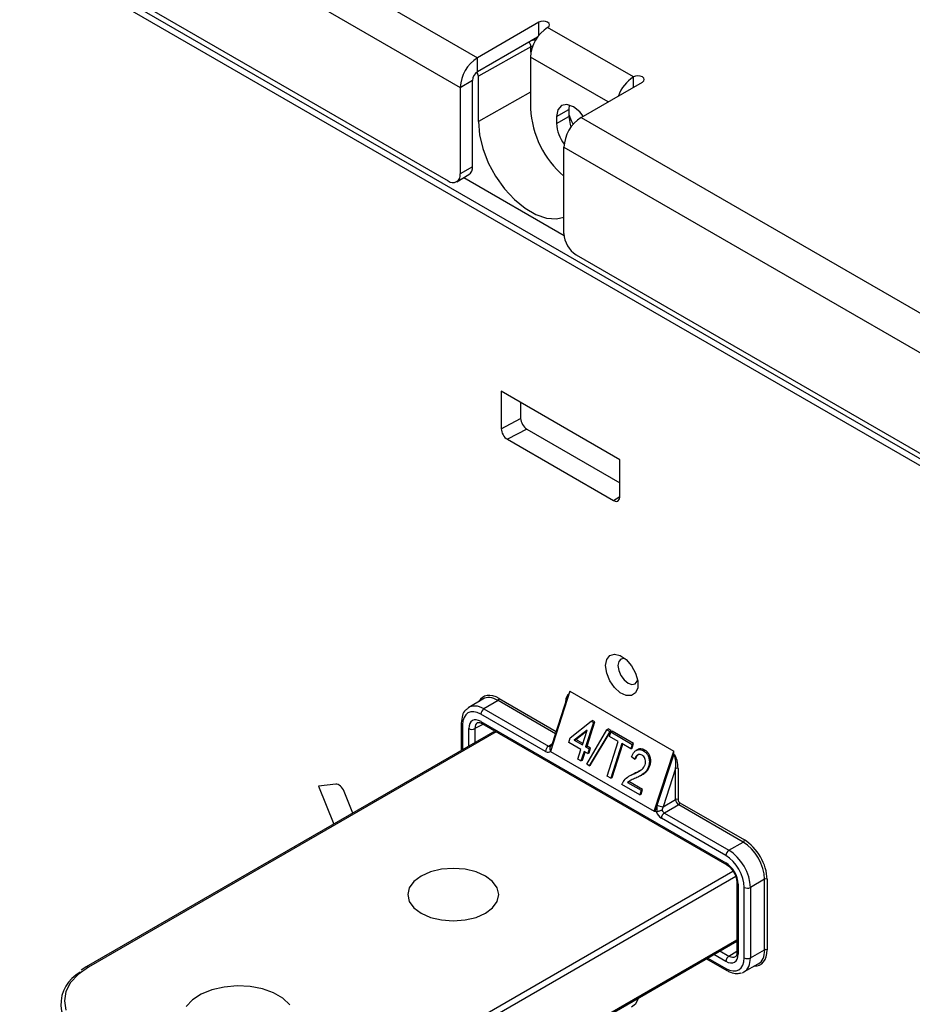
# Paper-space layout 'Sheet1' of a CAD drawing. Header units: millimetres. Extents: x 0 to 420, y 0 to 297.
# Tile 95 of 130: x 286 to 307, y 200 to 223. Entities that reach past the tile are written whole.
import ezdxf

# ---------------------------------------------------------------- set-up
doc = ezdxf.new("R2010")
doc.units = ezdxf.units.MM
doc.layers.add('SLD-0', color=179, linetype='Continuous')

psp = doc.layouts.new('Sheet1')

# ---------------------------------------------------------------- linework, layer by layer
at = {"layer": 'SLD-0', "color": 179, "linetype": 'Continuous', "lineweight": 25}
for p, q in [((267.137, 239.315), (297.05, 222.047)), ((266.741, 238.629), (296.654, 221.361)), ((266.455, 236.349), (329.382, 200.022)), ((266.523, 236.436), (296.371, 219.206)), ((329.312, 199.9), (266.385, 236.227)), ((298.511, 222.882), (298.464, 222.864)), ((298.566, 222.888), (298.511, 222.882)), ((298.622, 222.882), (298.566, 222.888)), ((298.669, 222.864), (298.622, 222.882)), ((298.464, 222.864), (297.05, 222.047)), ((298.7, 222.837), (298.669, 222.864)), ((298.669, 222.745), (298.7, 222.772)), ((300.649, 221.602), (298.669, 222.745)), ((298.711, 222.804), (298.7, 222.837)), ((298.7, 222.772), (298.711, 222.804)), ((298.433, 222.519), (297.05, 221.721)), ((298.284, 222.295), (297.071, 221.619)), ((297.05, 221.721), (297.05, 222.047)), ((298.273, 222.059), (298.273, 220.875)), ((296.654, 221.361), (296.936, 221.525)), ((296.936, 219.532), (296.936, 221.525)), ((297.071, 220.574), (297.071, 221.619)), ((300.696, 221.62), (300.649, 221.602)), ((300.751, 221.627), (300.696, 221.62)), ((300.807, 221.62), (300.751, 221.627)), ((300.854, 221.602), (300.807, 221.62)), ((300.885, 221.575), (300.854, 221.602)), ((300.854, 221.484), (300.885, 221.511)), ((300.896, 221.543), (300.885, 221.575)), ((300.885, 221.511), (300.896, 221.543)), ((296.654, 221.361), (296.654, 219.369)), ((299.44, 220.668), (300.854, 221.484)), ((298.874, 220.692), (299.157, 220.855)), ((298.903, 220.847), (298.874, 220.692)), ((298.988, 220.944), (298.903, 220.847)), ((299.114, 220.968), (298.988, 220.944)), ((299.263, 220.916), (299.114, 220.968)), ((299.168, 220.957), (299.157, 220.855)), ((299.157, 220.855), (299.157, 220.692)), ((299.412, 220.796), (299.263, 220.916)), ((298.874, 220.692), (298.874, 220.528)), ((298.874, 220.528), (299.157, 220.692)), ((299.157, 220.74), (299.21, 220.596)), ((299.157, 220.692), (299.186, 220.503)), ((299.492, 220.698), (299.412, 220.796)), ((299.44, 220.668), (329.352, 203.4)), ((297.071, 220.574), (297.097, 220.27)), ((299.186, 220.503), (299.206, 220.445)), ((299.21, 220.596), (299.254, 220.507)), ((297.097, 220.27), (297.175, 219.949)), ((297.175, 219.949), (297.3, 219.625)), ((299.044, 217.989), (299.044, 219.982)), ((299.044, 219.982), (328.956, 202.714)), ((296.936, 219.532), (296.654, 219.369)), ((297.3, 219.625), (297.468, 219.312)), ((296.571, 219.186), (296.854, 219.349)), ((296.735, 219.281), (299.046, 217.947)), ((297.468, 219.312), (297.672, 219.024)), ((297.672, 219.024), (297.901, 218.774)), ((297.901, 218.774), (298.147, 218.572)), ((298.147, 218.572), (298.398, 218.427)), ((298.398, 218.427), (298.644, 218.345)), ((298.644, 218.345), (298.874, 218.33)), ((298.874, 218.33), (299.044, 218.369)), ((299.326, 217.499), (329.174, 200.269)), ((300.333, 212.772), (297.599, 214.35)), ((297.599, 214.35), (297.599, 213.487)), ((298.045, 214.093), (298.045, 213.724)), ((297.599, 213.487), (298.045, 213.724)), ((298.187, 213.479), (297.74, 213.242)), ((298.187, 213.479), (300.333, 212.24)), ((297.74, 213.242), (300.191, 211.827)), ((300.333, 211.909), (300.333, 212.772)), ((300.005, 208.02), (300.031, 208.161)), ((300.031, 208.161), (300.103, 208.255)), ((300.103, 208.255), (300.213, 208.287)), ((300.213, 208.287), (300.345, 208.254)), ((300.308, 208.112), (300.291, 208.02)), ((300.359, 208.17), (300.308, 208.112)), ((300.345, 208.254), (300.483, 208.16)), ((300.434, 208.184), (300.359, 208.17)), ((300.46, 208.18), (300.434, 208.184)), ((300.483, 208.16), (300.606, 208.018)), ((300.031, 207.849), (300.005, 208.02)), ((300.291, 208.02), (300.308, 207.907)), ((300.308, 207.907), (300.359, 207.791)), ((300.606, 208.018), (300.699, 207.847)), ((300.103, 207.672), (300.031, 207.849)), ((300.213, 207.512), (300.103, 207.672)), ((300.359, 207.791), (300.434, 207.689)), ((300.434, 207.689), (300.523, 207.618)), ((300.687, 207.601), (300.737, 207.659)), ((300.699, 207.847), (300.748, 207.67)), ((300.737, 207.659), (300.746, 207.684)), ((300.748, 207.67), (300.748, 207.511)), ((299.181, 207.43), (298.735, 206.039)), ((299.181, 207.43), (301.579, 206.046)), ((300.345, 207.392), (300.213, 207.512)), ((300.523, 207.618), (300.611, 207.587)), ((300.611, 207.587), (300.687, 207.601)), ((300.748, 207.511), (300.699, 207.391)), ((297.171, 207.248), (296.847, 207.054)), ((297.524, 207.215), (297.2, 207.022)), ((299.112, 207.268), (298.775, 206.217)), ((299.16, 207.364), (299.158, 207.365)), ((299.158, 207.365), (299.16, 207.364)), ((300.483, 207.328), (300.345, 207.392)), ((300.606, 207.328), (300.483, 207.328)), ((300.699, 207.391), (300.606, 207.328)), ((297.2, 207.022), (298.689, 206.162)), ((298.619, 206.04), (297.13, 206.899)), ((299.672, 206.737), (299.703, 206.755)), ((299.759, 206.723), (299.703, 206.755)), ((296.677, 206.695), (296.677, 206.061)), ((297.131, 206.731), (302.78, 203.47)), ((297.152, 206.685), (302.801, 203.424)), ((299.192, 206.354), (299.672, 206.737)), ((299.577, 206.528), (299.284, 206.298)), ((299.316, 206.316), (299.574, 206.519)), ((299.469, 206.191), (299.577, 206.528)), ((299.727, 206.705), (299.545, 206.147)), ((299.569, 205.745), (300.035, 206.541)), ((299.577, 206.165), (299.759, 206.723)), ((299.66, 205.728), (300.132, 206.521)), ((299.672, 206.737), (299.727, 206.705)), ((299.727, 206.705), (299.759, 206.723)), ((300.035, 206.541), (300.066, 206.559)), ((300.035, 206.541), (300.1, 206.503)), ((300.132, 206.521), (300.066, 206.559)), ((300.1, 206.503), (300.132, 206.521)), ((297.454, 206.51), (288.026, 201.068)), ((299.157, 206.243), (299.192, 206.354)), ((299.284, 206.298), (299.316, 206.316)), ((299.284, 206.298), (299.469, 206.191)), ((299.479, 206.222), (299.316, 206.316)), ((300.1, 206.503), (299.629, 205.711)), ((300.093, 206.388), (300.125, 206.489)), ((300.297, 206.27), (300.093, 206.388)), ((300.125, 206.489), (300.156, 206.507)), ((300.125, 206.489), (300.621, 206.203)), ((300.652, 206.221), (300.156, 206.507)), ((298.73, 206.15), (298.739, 206.158)), ((299.434, 206.083), (299.157, 206.243)), ((299.364, 205.864), (299.434, 206.083)), ((299.545, 206.147), (299.577, 206.165)), ((299.545, 206.147), (299.627, 206.1)), ((299.658, 206.118), (299.577, 206.165)), ((299.627, 206.1), (299.592, 205.992)), ((299.623, 206.01), (299.658, 206.118)), ((299.627, 206.1), (299.658, 206.118)), ((300.041, 205.473), (300.297, 206.27)), ((300.384, 206.22), (300.124, 205.425)), ((300.155, 205.442), (300.405, 206.208)), ((300.588, 206.102), (300.384, 206.22)), ((300.621, 206.203), (300.588, 206.102)), ((300.588, 206.102), (300.619, 206.12)), ((300.619, 206.12), (300.652, 206.221)), ((300.621, 206.203), (300.652, 206.221)), ((300.737, 206.079), (300.706, 206.061)), ((300.883, 206.051), (300.914, 206.07)), ((298.735, 206.039), (301.125, 204.659)), ((299.438, 205.821), (299.364, 205.864)), ((299.51, 206.04), (299.438, 205.821)), ((299.438, 205.821), (299.47, 205.838)), ((299.47, 205.838), (299.532, 206.027)), ((299.592, 205.992), (299.51, 206.04)), ((299.592, 205.992), (299.623, 206.01)), ((300.674, 205.861), (300.6, 205.917)), ((300.674, 205.861), (300.705, 205.879)), ((301.125, 204.659), (301.579, 206.046)), ((301.198, 204.803), (301.577, 205.96)), ((301.577, 205.96), (301.579, 205.968)), ((301.579, 205.968), (301.579, 206.046)), ((301.602, 205.955), (301.579, 205.968)), ((301.579, 205.968), (301.579, 205.968)), ((301.579, 205.968), (301.6, 205.956)), ((301.6, 205.956), (301.602, 205.955)), ((299.629, 205.711), (299.569, 205.745)), ((299.629, 205.711), (299.66, 205.728)), ((300.997, 205.692), (301.028, 205.709)), ((301.621, 205.647), (301.333, 204.764)), ((301.621, 204.931), (301.621, 205.647)), ((301.677, 205.647), (301.677, 204.931)), ((300.124, 205.425), (300.041, 205.473)), ((300.124, 205.425), (300.155, 205.442)), ((300.567, 205.481), (300.536, 205.462)), ((300.675, 205.534), (300.567, 205.479)), ((300.644, 205.516), (300.675, 205.534)), ((300.807, 205.478), (300.839, 205.496)), ((293.782, 205.283), (293.384, 205.237)), ((293.384, 205.237), (293.734, 204.362)), ((300.793, 205.039), (300.384, 205.275)), ((300.513, 205.326), (300.532, 205.337)), ((300.513, 205.326), (300.827, 205.145)), ((300.532, 205.337), (300.545, 205.344)), ((300.859, 205.163), (300.545, 205.344)), ((300.824, 205.056), (300.859, 205.163)), ((300.827, 205.145), (300.859, 205.163)), ((294.175, 204.617), (293.976, 205.115)), ((300.827, 205.145), (300.793, 205.039)), ((300.793, 205.039), (300.824, 205.056)), ((301.333, 204.764), (301.621, 204.931)), ((301.151, 204.659), (301.198, 204.803)), ((301.692, 204.809), (301.363, 204.619)), ((303.18, 203.949), (301.692, 204.809)), ((301.72, 204.857), (303.208, 203.998)), ((301.125, 204.659), (301.151, 204.659)), ((301.171, 204.648), (301.151, 204.659)), ((302.781, 203.637), (301.293, 204.497)), ((301.363, 204.619), (302.851, 203.76)), ((302.851, 203.76), (303.18, 203.949)), ((296.491, 203.342), (296.219, 203.322)), ((296.763, 203.322), (296.491, 203.342)), ((295.748, 203.165), (295.582, 203.039)), ((295.966, 203.261), (295.748, 203.165)), ((296.219, 203.322), (295.966, 203.261)), ((297.016, 203.261), (296.763, 203.322)), ((297.233, 203.165), (297.016, 203.261)), ((297.4, 203.039), (297.233, 203.165)), ((295.477, 202.893), (295.441, 202.736)), ((295.582, 203.039), (295.477, 202.893)), ((297.505, 202.893), (297.4, 203.039)), ((297.541, 202.736), (297.505, 202.893)), ((303.033, 203.021), (303.033, 201.401)), ((303.063, 202.98), (303.063, 201.36)), ((303.205, 201.277), (303.205, 202.903)), ((303.675, 203.092), (303.346, 202.902)), ((303.346, 202.902), (303.346, 201.276)), ((303.675, 201.46), (303.675, 203.092)), ((303.731, 203.092), (303.731, 201.459)), ((295.441, 202.736), (295.477, 202.579)), ((297.505, 202.579), (297.541, 202.736)), ((295.477, 202.579), (295.582, 202.433)), ((295.582, 202.433), (295.748, 202.308)), ((297.233, 202.308), (297.4, 202.433)), ((297.4, 202.433), (297.505, 202.579)), ((295.748, 202.308), (295.966, 202.211)), ((295.966, 202.211), (296.219, 202.151)), ((296.763, 202.151), (297.016, 202.211)), ((297.016, 202.211), (297.233, 202.308)), ((296.219, 202.151), (296.491, 202.13)), ((296.491, 202.13), (296.763, 202.151)), ((293.642, 196.241), (303.033, 201.662)), ((303.033, 201.401), (303.033, 201.401)), ((303.033, 201.401), (303.033, 201.4)), ((303.346, 201.276), (303.675, 201.46)), ((288.076, 201.063), (287.84, 200.896)), ((288.026, 201.068), (287.905, 200.991)), ((302.332, 201.257), (302.802, 200.986)), ((303.198, 200.954), (303.527, 201.137)), ((287.84, 200.896), (287.664, 200.707)), ((287.664, 200.707), (287.556, 200.501)), ((291.503, 200.629), (291.205, 200.604)), ((291.804, 200.614), (291.503, 200.629)), ((292.091, 200.559), (291.804, 200.614)), ((287.556, 200.501), (287.52, 200.287)), ((290.677, 200.44), (290.476, 200.309)), ((290.924, 200.539), (290.677, 200.44)), ((291.205, 200.604), (290.924, 200.539)), ((292.347, 200.468), (292.091, 200.559)), ((292.561, 200.344), (292.347, 200.468)), ((287.52, 200.287), (287.556, 200.073)), ((290.476, 200.309), (290.333, 200.156)), ((292.719, 200.196), (292.561, 200.344)), ((300.699, 200.206), (300.606, 200.142)), ((300.748, 200.325), (300.699, 200.206)), ((300.751, 200.345), (300.748, 200.325))]:
    psp.add_line(p, q, dxfattribs=at)
at = {"layer": 'SLD-0', "color": 8, "linetype": 'Continuous', "lineweight": 25}
for p, q in [((298.464, 222.561), (298.464, 222.864)), ((298.284, 222.173), (298.284, 222.295)), ((300.062, 221.027), (298.273, 222.059)), ((300.649, 221.366), (300.649, 221.602)), ((298.273, 221.255), (297.071, 220.574)), ((300.191, 211.827), (300.333, 211.92)), ((298.85, 206.449), (297.524, 207.215)), ((297.552, 207.264), (298.867, 206.504)), ((296.706, 206.654), (296.706, 206.078)), ((296.849, 206.161), (296.849, 206.567)), ((297.185, 206.666), (296.99, 206.567)), ((296.99, 206.567), (296.99, 206.242)), ((297.484, 206.493), (288.076, 201.063)), ((298.689, 206.162), (298.774, 206.213)), ((293.592, 197.879), (302.944, 203.277)), ((303.007, 203.151), (293.662, 197.756)), ((293.662, 196.286), (303.033, 201.696)), ((302.78, 201.197), (302.504, 201.356)), ((302.644, 201.438), (302.85, 201.319)), ((302.85, 201.319), (303.033, 201.429)), ((302.361, 201.274), (302.781, 201.032))]:
    psp.add_line(p, q, dxfattribs=at)
at = {"layer": 'SLD-0', "color": 179, "linetype": 'Continuous', "lineweight": 25}
for centre, radius, start, end in [((299.133, 222.02), 0.861, 122.6052, 177.3946), ((297.513, 221.322), 0.861, 122.6049, 177.3949), ((297.182, 221.513), 0.246, 122.6068, 177.3932), ((301.114, 220.877), 0.862, 122.6786, 160.4376), ((300.458, 220.985), 2.188, 182.8723, 229.7209), ((299.903, 219.943), 0.861, 122.6049, 177.3949), ((299.722, 220.57), 0.85, 182.8149, 217.4691), ((296.737, 219.512), 0.2, 305.5361, 5.7761), ((296.481, 219.341), 0.175, 230.7969, 9.2141), ((299.658, 218.017), 0.615, 182.6054, 237.3945), ((297.49, 207.266), 0.0616, 302.9192, 357.3679), ((297.284, 206.892), 0.154, 122.9167, 177.3715), ((296.92, 206.704), 0.154, 242.6337, 297.0782), ((298.772, 206.033), 0.154, 122.9167, 177.3715), ((301.649, 205.592), 0.0616, 62.6358, 117.0768), ((301.649, 204.876), 0.0616, 62.6361, 117.0765), ((301.342, 205.052), 0.288, 240.0917, 268.171), ((301.658, 204.86), 0.0616, 302.9192, 357.3679), ((301.446, 204.49), 0.154, 122.9167, 177.3715), ((303.147, 204.001), 0.0616, 302.9192, 357.3675), ((302.935, 203.63), 0.154, 122.9169, 177.3714), ((303.276, 203.039), 0.154, 242.6334, 297.0782), ((303.703, 203.037), 0.0616, 62.637, 117.0754), ((302.934, 201.19), 0.154, 122.9179, 177.3703), ((303.703, 201.405), 0.0616, 62.637, 117.0752), ((303.276, 201.413), 0.154, 242.6334, 297.0784), ((288.284, 200.201), 0.845, 118.391, 245.7499)]:
    psp.add_arc(centre, radius, start, end, dxfattribs=at)
at = {"layer": 'SLD-0', "color": 8, "linetype": 'Continuous', "lineweight": 25}
for centre, radius, start, end in [((298.129, 222.289), 0.155, 2.1415, 47.6929), ((296.726, 206.7), 0.0493, 185.0629, 246.2752), ((297.181, 206.725), 0.0496, 173.8845, 234.8056), ((298.799, 206.217), 0.0235, 180.478, 237.0401), ((302.83, 203.465), 0.0499, 174.002, 233.8194), ((303.084, 203.026), 0.0506, 186.7704, 245.5032), ((303.084, 201.407), 0.0509, 187.7872, 245.4137), ((288.048, 201.027), 0.0455, 50.8218, 117.88), ((302.83, 201.026), 0.0493, 173.6778, 234.9928)]:
    psp.add_arc(centre, radius, start, end, dxfattribs=at)
at = {"layer": 'SLD-0', "color": 179, "linetype": 'Continuous', "lineweight": 25}
for centre, major_axis, ratio, start_param, end_param in [((288.59, -13.123), (-134.716, 261.509), 0.606737, 5.361693, 5.524843), ((288.448, -13.196), (-134.615, 261.336), 0.606756, 5.361715, 5.524865), ((288.443, -13.313), (-134.553, 261.215), 0.606756, 5.372373, 5.520825), ((297, 221.66), (-0.05, 0.0866), 0.577338, 3.927034, 4.987562), ((298.187, 213.642), (-0.1, 0.173), 0.577644, 0.784377, 2.354709), ((297.74, 213.406), (-0.1, 0.173), 0.577644, 0.784369, 2.354713), ((300.191, 211.991), (-0.1, 0.173), 0.577117, 2.355172, 3.925511), ((297.524, 206.643), (-0.349, 0.607), 0.577332, 5.498405, 6.292407), ((299.153, 207.069), (0.015, 0.278), 0.263515, 0.214014, 1.302049), ((297.13, 206.41), (-0.3, 0.52), 0.577338, 5.497906, 7.068627), ((297.132, 206.404), (-0.2, 0.347), 0.577117, 5.49943, 7.069769), ((298.689, 206.244), (-0.0487, 0.0874), 0.577161, 2.365042, 3.275006), ((298.619, 206.204), (-0.1, 0.173), 0.577338, 2.356313, 3.398466), ((301.55, 205.685), (0.017, 0.277), 0.265333, 4.589416, 6.152281), ((301.578, 205.702), (-0.022, 0.279), 0.345761, 4.486712, 5.819893), ((293.855, 205.101), (-0.1, 0.174), 0.576825, 4.469384, 6.03972), ((301.692, 204.89), (-0.05, 0.0866), 0.57336, 0.785515, 2.356236), ((301.72, 204.906), (-0.03, 0.052), 0.577426, 0.785518, 2.356253), ((301.34, 204.721), (0.016, 0.217), 0.715275, 1.238779, 1.982436), ((301.404, 204.724), (0.066, 0.12), 0.597696, 1.561384, 2.222137), ((301.293, 204.66), (-0.1, 0.173), 0.577426, 1.314084, 2.356238), ((301.363, 204.701), (-0.05, 0.0866), 0.587589, 1.446274, 2.356245), ((303.18, 203.378), (-0.35, 0.606), 0.578006, 3.92711, 5.497831), ((303.208, 203.394), (-0.37, 0.641), 0.577426, 3.927113, 5.49783), ((302.781, 203.147), (-0.3, 0.52), 0.577426, 3.927109, 5.49783), ((302.852, 203.188), (-0.35, 0.606), 0.575974, 3.92711, 5.49783), ((302.78, 203.143), (-0.2, 0.347), 0.577644, 3.928638, 5.498975), ((302.78, 201.524), (-0.2, 0.346), 0.577338, 2.356314, 3.927034), ((303.18, 201.745), (-0.351, 0.606), 0.577332, 3.132371, 3.926534), ((302.781, 201.522), (-0.3, 0.52), 0.577338, 2.356314, 3.927034), ((302.852, 201.562), (-0.349, 0.607), 0.577348, 3.010884, 3.13411)]:
    psp.add_ellipse(centre, major_axis=major_axis, ratio=ratio, start_param=start_param, end_param=end_param, dxfattribs=at)
at = {"layer": 'SLD-0', "color": 8, "linetype": 'Continuous', "lineweight": 25}
for centre, major_axis, ratio, start_param, end_param in [((298.355, 222.336), (0.2, -0.001), 0.572227, 1.407418, 1.809674), ((298.354, 222.254), (0.1, -0.0015), 0.567125, 1.908576, 2.355896), ((297.552, 206.659), (-0.37, 0.641), 0.577338, 5.497905, 6.620146), ((299.182, 207.085), (-0.024, 0.28), 0.343295, 6.278195, 7.485727), ((297.201, 206.45), (-0.351, 0.606), 0.577348, 5.496659, 6.333004), ((297.202, 206.444), (-0.154, 0.258), 0.568482, 6.254166, 7.060754), ((298.665, 206.265), (0.014, 0.218), 0.711639, 3.630769, 3.82423), ((302.851, 201.564), (-0.149, 0.261), 0.577298, 2.359224, 3.164933), ((303.208, 201.762), (-0.37, 0.641), 0.577338, 2.804632, 3.927034), ((302.852, 201.562), (-0.349, 0.607), 0.577348, 3.13411, 3.928282)]:
    psp.add_ellipse(centre, major_axis=major_axis, ratio=ratio, start_param=start_param, end_param=end_param, dxfattribs=at)
at = {"layer": 'SLD-0', "color": 179, "linetype": 'Continuous', "lineweight": 25}
for points, knots in [([(296.833, 207.035), (296.812, 207.022), (296.752, 206.985), (296.692, 206.866), (296.682, 206.755), (296.677, 206.695)], [0, 0, 0, 0, 0.203609, 0.571539, 1, 1, 1, 1]), ([(297.054, 206.704), (297.054, 206.705), (297.062, 206.712), (297.084, 206.715), (297.131, 206.694), (297.152, 206.685)], [0, 0, 0, 0, 0.069229, 0.575536, 1, 1, 1, 1]), ([(298.744, 206.162), (298.744, 206.161), (298.738, 206.158), (298.726, 206.148), (298.717, 206.126), (298.715, 206.098), (298.722, 206.078), (298.725, 206.068)], [0, 0, 0, 0, 0.0092674, 0.2372872, 0.4922916, 0.7461258, 1, 1, 1, 1]), ([(298.725, 206.068), (298.727, 206.064), (298.731, 206.057), (298.738, 206.053), (298.741, 206.051)], [0, 0, 0, 0, 0.511975, 1, 1, 1, 1]), ([(298.775, 206.217), (298.772, 206.209), (298.765, 206.188), (298.748, 206.165), (298.738, 206.158), (298.734, 206.155)], [0, 0, 0, 0, 0.260574, 0.707425, 1, 1, 1, 1]), ([(300.6, 205.917), (300.62, 205.96), (300.652, 206.025), (300.724, 206.075), (300.786, 206.086), (300.84, 206.074), (300.871, 206.058), (300.883, 206.051)], [0, 0, 0, 0, 0.340849, 0.523112, 0.705496, 0.888214, 1, 1, 1, 1]), ([(300.914, 206.07), (300.883, 206.084), (300.832, 206.106), (300.769, 206.099), (300.745, 206.081), (300.738, 206.076)], [0, 0, 0, 0, 0.535589, 0.879907, 1, 1, 1, 1]), ([(301.028, 205.709), (301.036, 205.74), (301.051, 205.798), (301.043, 205.891), (301.016, 205.971), (300.969, 206.033), (300.932, 206.058), (300.914, 206.07)], [0, 0, 0, 0, 0.222565, 0.424453, 0.626179, 0.820102, 1, 1, 1, 1]), ([(300.848, 205.952), (300.833, 205.959), (300.805, 205.973), (300.761, 205.969), (300.724, 205.948), (300.694, 205.911), (300.681, 205.879), (300.674, 205.861)], [0, 0, 0, 0, 0.227285, 0.414682, 0.602401, 0.783937, 1, 1, 1, 1]), ([(300.705, 205.879), (300.715, 205.902), (300.732, 205.941), (300.761, 205.971), (300.775, 205.975), (300.776, 205.975)], [0, 0, 0, 0, 0.597139, 0.963075, 1, 1, 1, 1]), ([(300.918, 205.735), (300.923, 205.755), (300.933, 205.794), (300.924, 205.854), (300.902, 205.905), (300.874, 205.935), (300.855, 205.947), (300.848, 205.952)], [0, 0, 0, 0, 0.2305129, 0.4730311, 0.6831586, 0.8880755, 1, 1, 1, 1]), ([(300.883, 206.051), (300.91, 206.032), (300.956, 206), (300.998, 205.92), (301.017, 205.838), (301.015, 205.759), (301.002, 205.712), (300.997, 205.692)], [0, 0, 0, 0, 0.272937, 0.461392, 0.649424, 0.851728, 1, 1, 1, 1]), ([(301.577, 205.96), (301.577, 205.96), (301.58, 205.96), (301.588, 205.961), (301.595, 205.958), (301.6, 205.956)], [0, 0, 0, 0, 0.029298, 0.373692, 1, 1, 1, 1]), ([(300.644, 205.516), (300.67, 205.528), (300.724, 205.553), (300.808, 205.599), (300.883, 205.654), (300.909, 205.715), (300.918, 205.735)], [0, 0, 0, 0, 0.25305, 0.512474, 0.838644, 1, 1, 1, 1]), ([(300.817, 205.608), (300.798, 205.596), (300.752, 205.569), (300.704, 205.547), (300.675, 205.534)], [0, 0, 0, 0, 0.404857, 1, 1, 1, 1]), ([(300.997, 205.692), (300.982, 205.658), (300.952, 205.588), (300.875, 205.517), (300.79, 205.466), (300.731, 205.439), (300.701, 205.426)], [0, 0, 0, 0, 0.237959, 0.493366, 0.745243, 1, 1, 1, 1]), ([(300.857, 205.51), (300.869, 205.516), (300.91, 205.536), (300.977, 205.596), (301.01, 205.671), (301.028, 205.709)], [0, 0, 0, 0, 0.168382, 0.563773, 1, 1, 1, 1]), ([(300.416, 205.344), (300.445, 205.38), (300.492, 205.439), (300.574, 205.486), (300.621, 205.506), (300.644, 205.516)], [0, 0, 0, 0, 0.44911, 0.725746, 1, 1, 1, 1]), ([(300.701, 205.426), (300.683, 205.418), (300.648, 205.403), (300.583, 205.377), (300.54, 205.346), (300.513, 205.326)], [0, 0, 0, 0, 0.271726, 0.543628, 1, 1, 1, 1]), ([(300.384, 205.275), (300.388, 205.286), (300.394, 205.304), (300.405, 205.327), (300.412, 205.338), (300.416, 205.344)], [0, 0, 0, 0, 0.459571, 0.729338, 1, 1, 1, 1]), ([(301.171, 204.648), (301.174, 204.646), (301.181, 204.643), (301.188, 204.644), (301.191, 204.645)], [0, 0, 0, 0, 0.516705, 1, 1, 1, 1]), ([(301.307, 204.682), (301.306, 204.682), (301.298, 204.68), (301.28, 204.674), (301.25, 204.664), (301.218, 204.653), (301.2, 204.648), (301.191, 204.645)], [0, 0, 0, 0, 0.009267, 0.237287, 0.492291, 0.746128, 1, 1, 1, 1]), ([(302.801, 203.424), (302.815, 203.415), (302.853, 203.39), (302.914, 203.33), (302.949, 203.272), (302.965, 203.244)], [0, 0, 0, 0, 0.253187, 0.648729, 1, 1, 1, 1]), ([(302.965, 203.244), (302.969, 203.24), (302.993, 203.203), (303.019, 203.127), (303.033, 203.058), (303.033, 203.026), (303.033, 203.021)], [0, 0, 0, 0, 0.068003, 0.509182, 0.910924, 1, 1, 1, 1]), ([(303.033, 201.401), (303.033, 201.386), (303.03, 201.348), (303.015, 201.315), (303.005, 201.309), (303.001, 201.307)], [0, 0, 0, 0, 0.2682213, 0.6715066, 1, 1, 1, 1]), ([(302.802, 200.986), (302.83, 200.971), (302.907, 200.932), (303.024, 200.904), (303.104, 200.925), (303.137, 200.933)], [0, 0, 0, 0, 0.252725, 0.683257, 1, 1, 1, 1])]:
    psp.add_open_spline(points, degree=3, knots=knots, dxfattribs=at)

doc.saveas('drawing.dxf')
